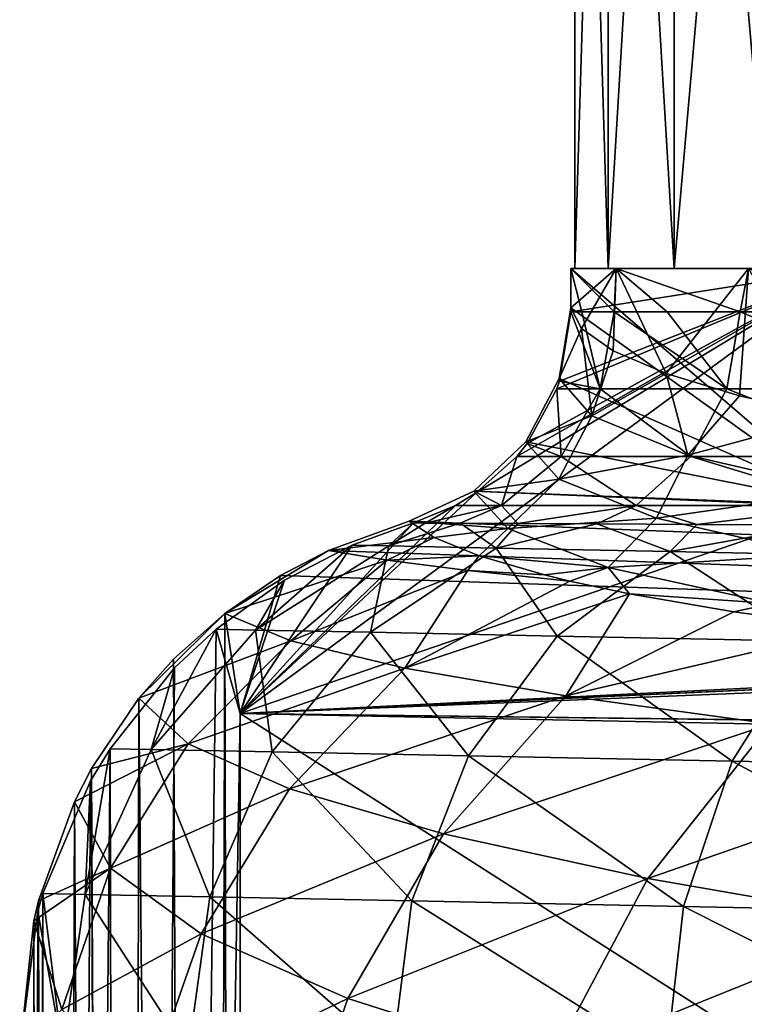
# Model space of a CAD drawing. Extents: x 0 to 500, y -78 to 1266.
# Tile 12 of 197: x 1 to 7.57, y -16.68 to -7.74. Entities that reach past the tile are written whole.
import ezdxf

# ---------------------------------------------------------------- set-up
doc = ezdxf.new("R2010")
doc.units = 0
doc.header["$LTSCALE"] = 65.185185
for name, color, linetype in [('261', 7, 'CONTINUOUS'), ('262', 7, 'CONTINUOUS'), ('263', 7, 'CONTINUOUS'), ('270', 7, 'CONTINUOUS'), ('271', 7, 'CONTINUOUS'), ('272', 7, 'CONTINUOUS'), ('276', 7, 'CONTINUOUS'), ('277', 7, 'CONTINUOUS'), ('32', 7, 'CONTINUOUS'), ('36', 7, 'CONTINUOUS'), ('382', 7, 'CONTINUOUS'), ('383', 7, 'CONTINUOUS'), ('384', 7, 'CONTINUOUS'), ('388', 7, 'CONTINUOUS'), ('393', 7, 'CONTINUOUS'), ('395', 7, 'CONTINUOUS'), ('396', 7, 'CONTINUOUS'), ('403', 7, 'CONTINUOUS')]:
    doc.layers.add(name, color=color, linetype=linetype)

msp = doc.modelspace()

# ---------------------------------------------------------------- linework, layer by layer
at = {"layer": '261', "color": 7, "linetype": 'CONTINUOUS'}
for points in [[(6, -10, -0.025), (6, -10.3579, -0.025), (8.5, -12.151, -0.025), (6, -10, -0.025)], [(8.5, -10, -0.025), (6, -10, -0.025), (8.5, -12.151, -0.025), (8.5, -10, -0.025)], [(6, -10.3579, -0.025), (5.8956, -10.999, -0.025), (8.5, -12.151, -0.025), (6, -10.3579, -0.025)], [(5.8956, -10.999, -0.025), (5.5921, -11.5744, -0.025), (8.5, -12.151, -0.025), (5.8956, -10.999, -0.025)], [(5.5921, -11.5744, -0.025), (5.1214, -12.0218, -0.025), (8.5, -12.151, -0.025), (5.5921, -11.5744, -0.025)], [(4.5337, -12.2942, -0.025), (100.604, -16.0061, -0.025), (5.1214, -12.0218, -0.025), (4.5337, -12.2942, -0.025)], [(5.1214, -12.0218, -0.025), (100.604, -16.0061, -0.025), (8.5, -12.151, -0.025), (5.1214, -12.0218, -0.025)], [(3.8027, -12.5601, -0.025), (100.604, -16.0061, -0.025), (4.5337, -12.2942, -0.025), (3.8027, -12.5601, -0.025)], [(3.3653, -12.7878, -0.025), (100.604, -16.0061, -0.025), (3.8027, -12.5601, -0.025), (3.3653, -12.7878, -0.025)], [(2.8596, -13.1315, -0.025), (3, -14.0407, -0.025), (3.3653, -12.7878, -0.025), (2.8596, -13.1315, -0.025)], [(3, -14.0407, -0.025), (100.604, -16.0061, -0.025), (3.3653, -12.7878, -0.025), (3, -14.0407, -0.025)], [(2.3958, -13.5457, -0.025), (2.671, -76.7292, -0.025), (2.8596, -13.1315, -0.025), (2.3958, -13.5457, -0.025)], [(2.671, -76.7292, -0.025), (3, -76, -0.025), (2.8596, -13.1315, -0.025), (2.671, -76.7292, -0.025)], [(3, -76, -0.025), (3, -14.0407, -0.025), (2.8596, -13.1315, -0.025), (3, -76, -0.025)], [(2.0821, -13.9, -0.025), (2.671, -76.7292, -0.025), (2.3958, -13.5457, -0.025), (2.0821, -13.9, -0.025)], [(1.6515, -14.5392, -0.025), (1.955, -75.9372, -0.025), (2.0821, -13.9, -0.025), (1.6515, -14.5392, -0.025)], [(1.955, -75.9372, -0.025), (2.671, -76.7292, -0.025), (2.0821, -13.9, -0.025), (1.955, -75.9372, -0.025)], [(1.4959, -14.8399, -0.025), (1.8709, -75.8178, -0.025), (1.6515, -14.5392, -0.025), (1.4959, -14.8399, -0.025)], [(1.8709, -75.8178, -0.025), (1.955, -75.9372, -0.025), (1.6515, -14.5392, -0.025), (1.8709, -75.8178, -0.025)], [(1.1709, -15.7381, -0.025), (1.3135, -74.7404, -0.025), (1.4959, -14.8399, -0.025), (1.1709, -15.7381, -0.025)], [(1.3135, -74.7404, -0.025), (1.8709, -75.8178, -0.025), (1.4959, -14.8399, -0.025), (1.3135, -74.7404, -0.025)], [(1.1269, -15.9213, -0.025), (1.2446, -74.5426, -0.025), (1.1709, -15.7381, -0.025), (1.1269, -15.9213, -0.025)], [(1.2446, -74.5426, -0.025), (1.3135, -74.7404, -0.025), (1.1709, -15.7381, -0.025), (1.2446, -74.5426, -0.025)], [(1, -17.1017, -0.025), (1.0318, -73.5602, -0.025), (1.1269, -15.9213, -0.025), (1, -17.1017, -0.025)], [(1.0318, -73.5602, -0.025), (1.2446, -74.5426, -0.025), (1.1269, -15.9213, -0.025), (1.0318, -73.5602, -0.025)]]:
    msp.add_3dface(points, dxfattribs=at)
at = {"layer": '262', "color": 7, "linetype": 'CONTINUOUS'}
for points in [[(100.604, -16.0061, -0.025), (3, -14.0407, -0.025), (100.604, -16.0061), (100.604, -16.0061, -0.025)], [(100.604, -16.0061), (3, -14.0407, -0.025), (3, -14.0407), (100.604, -16.0061)]]:
    msp.add_3dface(points, dxfattribs=at)
at = {"layer": '263', "color": 7, "linetype": 'CONTINUOUS'}
for points in [[(3, -14.0407, -0.025), (3, -76, -0.025), (3, -14.0407), (3, -14.0407, -0.025)], [(3, -14.0407), (3, -76, -0.025), (3, -76), (3, -14.0407)]]:
    msp.add_3dface(points, dxfattribs=at)
at = {"layer": '270', "color": 7, "linetype": 'CONTINUOUS'}
for points in [[(3.8027, -12.5601, -0.025), (4.5337, -12.2942, -0.025), (4.7596, -12.4418, -1.7738), (3.8027, -12.5601, -0.025)], [(4.3331, -12.649, -2.0242), (3.8027, -12.5601, -0.025), (4.7596, -12.4418, -1.7738), (4.3331, -12.649, -2.0242)], [(5.1683, -12.608, -3.5241), (4.3331, -12.649, -2.0242), (4.7596, -12.4418, -1.7738), (5.1683, -12.608, -3.5241)], [(2.8596, -13.1315, -0.025), (3.3653, -12.7878, -0.025), (3.8027, -12.5601, -0.025), (2.8596, -13.1315, -0.025)], [(2.8596, -13.1315, -0.025), (3.8027, -12.5601, -0.025), (4.3331, -12.649, -2.0242), (2.8596, -13.1315, -0.025)], [(2.8596, -13.1315, -0.025), (4.3331, -12.649, -2.0242), (3.4598, -13.3796, -2.9319), (2.8596, -13.1315, -0.025)], [(4.3331, -12.649, -2.0242), (5.0643, -12.7402, -3.9348), (3.4598, -13.3796, -2.9319), (4.3331, -12.649, -2.0242)], [(5.0643, -12.7402, -3.9348), (4.3331, -12.649, -2.0242), (5.1683, -12.608, -3.5241), (5.0643, -12.7402, -3.9348)], [(5.7604, -12.7807, -5.2222), (5.0643, -12.7402, -3.9348), (5.1683, -12.608, -3.5241), (5.7604, -12.7807, -5.2222)], [(3.4598, -13.3796, -2.9319), (5.0643, -12.7402, -3.9348), (4.4942, -13.6285, -5.7282), (3.4598, -13.3796, -2.9319)], [(5.0643, -12.7402, -3.9348), (5.9924, -12.8369, -5.7596), (4.4942, -13.6285, -5.7282), (5.0643, -12.7402, -3.9348)], [(5.9924, -12.8369, -5.7596), (5.0643, -12.7402, -3.9348), (5.7604, -12.7807, -5.2222), (5.9924, -12.8369, -5.7596)], [(5.9924, -12.8369, -5.7596), (6.5328, -12.9518, -6.843), (4.4942, -13.6285, -5.7282), (5.9924, -12.8369, -5.7596)], [(4.4942, -13.6285, -5.7282), (6.5328, -12.9518, -6.843), (5.955, -13.8799, -8.3574), (4.4942, -13.6285, -5.7282)], [(6.5328, -12.9518, -6.843), (7.4776, -13.115, -8.3641), (5.955, -13.8799, -8.3574), (6.5328, -12.9518, -6.843)], [(2.0821, -13.9, -0.025), (2.3958, -13.5457, -0.025), (2.8596, -13.1315, -0.025), (2.0821, -13.9, -0.025)], [(2.0821, -13.9, -0.025), (2.8596, -13.1315, -0.025), (3.4598, -13.3796, -2.9319), (2.0821, -13.9, -0.025)], [(7.4776, -13.115, -8.3641), (8.5838, -13.2653, -9.7654), (5.955, -13.8799, -8.3574), (7.4776, -13.115, -8.3641)], [(5.955, -13.8799, -8.3574), (8.5838, -13.2653, -9.7654), (7.8103, -14.1328, -10.7414), (5.955, -13.8799, -8.3574)], [(2.0821, -13.9, -0.025), (3.4598, -13.3796, -2.9319), (2.529, -14.3134, -3.058), (2.0821, -13.9, -0.025)], [(3.4598, -13.3796, -2.9319), (4.4942, -13.6285, -5.7282), (2.529, -14.3134, -3.058), (3.4598, -13.3796, -2.9319)], [(2.529, -14.3134, -3.058), (4.4942, -13.6285, -5.7282), (3.4486, -14.7223, -6.0301), (2.529, -14.3134, -3.058)], [(4.4942, -13.6285, -5.7282), (5.955, -13.8799, -8.3574), (3.4486, -14.7223, -6.0301), (4.4942, -13.6285, -5.7282)], [(1.6515, -14.5392, -0.025), (2.0821, -13.9, -0.025), (2.529, -14.3134, -3.058), (1.6515, -14.5392, -0.025)], [(3.4486, -14.7223, -6.0301), (5.955, -13.8799, -8.3574), (4.8447, -15.1303, -8.8735), (3.4486, -14.7223, -6.0301)], [(5.955, -13.8799, -8.3574), (7.8103, -14.1328, -10.7414), (4.8447, -15.1303, -8.8735), (5.955, -13.8799, -8.3574)], [(4.8447, -15.1303, -8.8735), (7.8103, -14.1328, -10.7414), (6.698, -15.5365, -11.4964), (4.8447, -15.1303, -8.8735)], [(7.8103, -14.1328, -10.7414), (10.0161, -14.3822, -12.8108), (6.698, -15.5365, -11.4964), (7.8103, -14.1328, -10.7414)], [(1.4959, -14.8399, -0.025), (1.6515, -14.5392, -0.025), (2.529, -14.3134, -3.058), (1.4959, -14.8399, -0.025)], [(1.4959, -14.8399, -0.025), (2.529, -14.3134, -3.058), (1.8251, -15.4443, -3.1126), (1.4959, -14.8399, -0.025)], [(2.529, -14.3134, -3.058), (3.4486, -14.7223, -6.0301), (1.8251, -15.4443, -3.1126), (2.529, -14.3134, -3.058)], [(6.698, -15.5365, -11.4964), (10.0161, -14.3822, -12.8108), (8.9753, -15.9331, -13.8119), (6.698, -15.5365, -11.4964)], [(1.8251, -15.4443, -3.1126), (3.4486, -14.7223, -6.0301), (2.6466, -16.0383, -6.1827), (1.8251, -15.4443, -3.1126)], [(3.4486, -14.7223, -6.0301), (4.8447, -15.1303, -8.8735), (2.6466, -16.0383, -6.1827), (3.4486, -14.7223, -6.0301)], [(1.1709, -15.7381, -0.025), (1.4959, -14.8399, -0.025), (1.8251, -15.4443, -3.1126), (1.1709, -15.7381, -0.025)], [(2.6466, -16.0383, -6.1827), (4.8447, -15.1303, -8.8735), (3.9763, -16.6271, -9.1592), (2.6466, -16.0383, -6.1827)], [(4.8447, -15.1303, -8.8735), (6.698, -15.5365, -11.4964), (3.9763, -16.6271, -9.1592), (4.8447, -15.1303, -8.8735)], [(1.1269, -15.9213, -0.025), (1.1709, -15.7381, -0.025), (1.8251, -15.4443, -3.1126), (1.1269, -15.9213, -0.025)], [(1.1269, -15.9213, -0.025), (1.8251, -15.4443, -3.1126), (1.3821, -16.7259, -3.0947), (1.1269, -15.9213, -0.025)], [(1.8251, -15.4443, -3.1126), (2.6466, -16.0383, -6.1827), (1.3821, -16.7259, -3.0947), (1.8251, -15.4443, -3.1126)], [(3.9763, -16.6271, -9.1592), (6.698, -15.5365, -11.4964), (5.8093, -17.2095, -11.9427), (3.9763, -16.6271, -9.1592)], [(6.698, -15.5365, -11.4964), (8.9753, -15.9331, -13.8119), (5.8093, -17.2095, -11.9427), (6.698, -15.5365, -11.4964)], [(1, -17.1017, -0.025), (1.1269, -15.9213, -0.025), (1.3821, -16.7259, -3.0947), (1, -17.1017, -0.025)], [(5.8093, -17.2095, -11.9427), (8.9753, -15.9331, -13.8119), (8.1253, -17.7747, -14.4333), (5.8093, -17.2095, -11.9427)], [(1.3821, -16.7259, -3.0947), (2.6466, -16.0383, -6.1827), (2.1306, -17.515, -6.1815), (1.3821, -16.7259, -3.0947)], [(2.6466, -16.0383, -6.1827), (3.9763, -16.6271, -9.1592), (2.1306, -17.515, -6.1815), (2.6466, -16.0383, -6.1827)], [(2.1306, -17.515, -6.1815), (3.9763, -16.6271, -9.1592), (3.3996, -18.2942, -9.204), (2.1306, -17.515, -6.1815)], [(3.9763, -16.6271, -9.1592), (5.8093, -17.2095, -11.9427), (3.3996, -18.2942, -9.204), (3.9763, -16.6271, -9.1592)]]:
    msp.add_3dface(points, dxfattribs=at)
at = {"layer": '271', "color": 7, "linetype": 'CONTINUOUS'}
for points in [[(6, -10, -0.025), (8.5, -10, -0.025), (6.4119, -10, -3.3709), (6, -10, -0.025)], [(6.4119, -10, -3.3709), (8.5, -10, -0.025), (7.6117, -10, -6.5215), (6.4119, -10, -3.3709)]]:
    msp.add_3dface(points, dxfattribs=at)
at = {"layer": '272', "color": 7, "linetype": 'CONTINUOUS'}
for points in [[(6, -10.3579, -0.025), (6, -10, -0.025), (6.4119, -10, -3.3709), (6, -10.3579, -0.025)], [(6, -10.3579, -0.025), (6.4119, -10, -3.3709), (6.0959, -10.5438, -1.636), (6, -10.3579, -0.025)], [(6.0959, -10.5438, -1.636), (6.4119, -10, -3.3709), (6.3854, -10.7478, -3.2622), (6.0959, -10.5438, -1.636)], [(6.3854, -10.7478, -3.2622), (6.4119, -10, -3.3709), (6.8657, -10.9547, -4.8466), (6.3854, -10.7478, -3.2622)], [(6.4119, -10, -3.3709), (7.6117, -10, -6.5215), (6.8657, -10.9547, -4.8466), (6.4119, -10, -3.3709)], [(6.8657, -10.9547, -4.8466), (7.6117, -10, -6.5215), (7.5297, -11.1555, -6.3632), (6.8657, -10.9547, -4.8466)], [(7.5297, -11.1555, -6.3632), (7.6117, -10, -6.5215), (8.3668, -11.3435, -7.7891), (7.5297, -11.1555, -6.3632)]]:
    msp.add_3dface(points, dxfattribs=at)
at = {"layer": '276', "color": 7, "linetype": 'CONTINUOUS'}
for points in [[(5.8956, -10.999, -0.025), (6, -10.3579, -0.025), (6.0959, -10.5438, -1.636), (5.8956, -10.999, -0.025)], [(5.8956, -10.999, -0.025), (6.0959, -10.5438, -1.636), (6.1919, -11.3379, -2.8761), (5.8956, -10.999, -0.025)], [(6.0959, -10.5438, -1.636), (6.3854, -10.7478, -3.2622), (6.1919, -11.3379, -2.8761), (6.0959, -10.5438, -1.636)], [(6.3854, -10.7478, -3.2622), (6.8657, -10.9547, -4.8466), (6.1919, -11.3379, -2.8761), (6.3854, -10.7478, -3.2622)], [(6.8657, -10.9547, -4.8466), (7.0628, -11.6932, -5.6181), (6.1919, -11.3379, -2.8761), (6.8657, -10.9547, -4.8466)], [(6.8657, -10.9547, -4.8466), (7.5297, -11.1555, -6.3632), (7.0628, -11.6932, -5.6181), (6.8657, -10.9547, -4.8466)], [(5.5921, -11.5744, -0.025), (5.8956, -10.999, -0.025), (6.1919, -11.3379, -2.8761), (5.5921, -11.5744, -0.025)], [(7.5297, -11.1555, -6.3632), (8.3668, -11.3435, -7.7891), (7.0628, -11.6932, -5.6181), (7.5297, -11.1555, -6.3632)], [(5.8917, -11.9126, -2.9238), (5.5921, -11.5744, -0.025), (6.1919, -11.3379, -2.8761), (5.8917, -11.9126, -2.9238)], [(7.0628, -11.6932, -5.6181), (5.8917, -11.9126, -2.9238), (6.1919, -11.3379, -2.8761), (7.0628, -11.6932, -5.6181)], [(8.3668, -11.3435, -7.7891), (8.4782, -12.0218, -8.1353), (7.0628, -11.6932, -5.6181), (8.3668, -11.3435, -7.7891)], [(5.1214, -12.0218, -0.025), (5.5921, -11.5744, -0.025), (5.8917, -11.9126, -2.9238), (5.1214, -12.0218, -0.025)], [(6.7767, -12.2672, -5.7215), (5.8917, -11.9126, -2.9238), (7.0628, -11.6932, -5.6181), (6.7767, -12.2672, -5.7215)], [(8.4782, -12.0218, -8.1353), (6.7767, -12.2672, -5.7215), (7.0628, -11.6932, -5.6181), (8.4782, -12.0218, -8.1353)], [(5.4286, -12.3595, -3.0089), (5.1214, -12.0218, -0.025), (5.8917, -11.9126, -2.9238), (5.4286, -12.3595, -3.0089)], [(6.7767, -12.2672, -5.7215), (5.4286, -12.3595, -3.0089), (5.8917, -11.9126, -2.9238), (6.7767, -12.2672, -5.7215)], [(4.5337, -12.2942, -0.025), (5.1214, -12.0218, -0.025), (5.4286, -12.3595, -3.0089), (4.5337, -12.2942, -0.025)], [(8.2197, -12.5953, -8.2954), (6.7767, -12.2672, -5.7215), (8.4782, -12.0218, -8.1353), (8.2197, -12.5953, -8.2954)], [(4.7596, -12.4418, -1.7738), (4.5337, -12.2942, -0.025), (5.4286, -12.3595, -3.0089), (4.7596, -12.4418, -1.7738)], [(6.3391, -12.7135, -5.8957), (5.4286, -12.3595, -3.0089), (6.7767, -12.2672, -5.7215), (6.3391, -12.7135, -5.8957)], [(8.2197, -12.5953, -8.2954), (6.3391, -12.7135, -5.8957), (6.7767, -12.2672, -5.7215), (8.2197, -12.5953, -8.2954)], [(5.1683, -12.608, -3.5241), (4.7596, -12.4418, -1.7738), (5.4286, -12.3595, -3.0089), (5.1683, -12.608, -3.5241)], [(6.3391, -12.7135, -5.8957), (5.1683, -12.608, -3.5241), (5.4286, -12.3595, -3.0089), (6.3391, -12.7135, -5.8957)], [(7.8273, -13.0414, -8.5555), (6.3391, -12.7135, -5.8957), (8.2197, -12.5953, -8.2954), (7.8273, -13.0414, -8.5555)], [(5.7604, -12.7807, -5.2222), (5.1683, -12.608, -3.5241), (6.3391, -12.7135, -5.8957), (5.7604, -12.7807, -5.2222)], [(5.9924, -12.8369, -5.7596), (5.7604, -12.7807, -5.2222), (6.3391, -12.7135, -5.8957), (5.9924, -12.8369, -5.7596)], [(6.5328, -12.9518, -6.843), (5.9924, -12.8369, -5.7596), (6.3391, -12.7135, -5.8957), (6.5328, -12.9518, -6.843)], [(7.8273, -13.0414, -8.5555), (6.5328, -12.9518, -6.843), (6.3391, -12.7135, -5.8957), (7.8273, -13.0414, -8.5555)], [(7.4776, -13.115, -8.3641), (6.5328, -12.9518, -6.843), (7.8273, -13.0414, -8.5555), (7.4776, -13.115, -8.3641)], [(8.5838, -13.2653, -9.7654), (7.4776, -13.115, -8.3641), (7.8273, -13.0414, -8.5555), (8.5838, -13.2653, -9.7654)]]:
    msp.add_3dface(points, dxfattribs=at)
at = {"layer": '277', "color": 7, "linetype": 'CONTINUOUS'}
for points in [[(100.604, -16.0061), (3, -14.0407), (100, -76), (100.604, -16.0061)], [(3, -14.0407), (3, -76), (100, -76), (3, -14.0407)]]:
    msp.add_3dface(points, dxfattribs=at)
at = {"layer": '32', "color": 7, "linetype": 'CONTINUOUS'}
for points in [[(6.0379, -10, -1.0291), (6.3397, -10, -3.0652), (6.0379, -10, 1.0291), (6.0379, -10, -1.0291)], [(6.0379, -10, 1.0291), (6.3397, -10, -3.0652), (6.3397, -10, 3.0652), (6.0379, -10, 1.0291)], [(6.3397, -10, -3.0652), (6.9367, -10, -5.035), (6.3397, -10, 3.0652), (6.3397, -10, -3.0652)], [(6.3397, -10, 3.0652), (6.9367, -10, -5.035), (6.9367, -10, 5.035), (6.3397, -10, 3.0652)], [(6.9367, -10, -5.035), (7.8162, -10, -6.8959), (6.9367, -10, 5.035), (6.9367, -10, -5.035)], [(6.9367, -10, 5.035), (7.8162, -10, -6.8959), (7.8162, -10, 6.8959), (6.9367, -10, 5.035)]]:
    msp.add_3dface(points, dxfattribs=at)
at = {"layer": '36', "color": 7, "linetype": 'CONTINUOUS'}
for points in [[(6.3397, 0, 3.0652), (6.0379, 0, 1.0293), (6.3397, -10, 3.0652), (6.3397, 0, 3.0652)], [(6.0379, 0, 1.0293), (6.0379, 0, -1.0292), (6.0379, -10, 1.0291), (6.0379, 0, 1.0293)], [(6.0379, 0, 1.0293), (6.0379, -10, 1.0291), (6.3397, -10, 3.0652), (6.0379, 0, 1.0293)], [(6.0379, 0, -1.0292), (6.3397, 0, -3.0651), (6.0379, -10, -1.0291), (6.0379, 0, -1.0292)], [(6.0379, 0, -1.0292), (6.0379, -10, -1.0291), (6.0379, -10, 1.0291), (6.0379, 0, -1.0292)], [(6.3397, 0, -3.0651), (6.3397, -10, -3.0652), (6.0379, -10, -1.0291), (6.3397, 0, -3.0651)], [(6.9368, 0, 5.0352), (6.3397, 0, 3.0652), (6.9367, -10, 5.035), (6.9368, 0, 5.0352)], [(6.3397, 0, 3.0652), (6.3397, -10, 3.0652), (6.9367, -10, 5.035), (6.3397, 0, 3.0652)], [(6.3397, 0, -3.0651), (6.9367, 0, -5.0349), (6.3397, -10, -3.0652), (6.3397, 0, -3.0651)], [(6.9367, 0, -5.0349), (6.9367, -10, -5.035), (6.3397, -10, -3.0652), (6.9367, 0, -5.0349)], [(6.9368, 0, 5.0352), (6.9367, -10, 5.035), (7.8162, -10, 6.8959), (6.9368, 0, 5.0352)], [(6.9367, 0, -5.0349), (7.8162, 0, -6.896), (6.9367, -10, -5.035), (6.9367, 0, -5.0349)], [(7.8162, 0, -6.896), (7.8162, -10, -6.8959), (6.9367, -10, -5.035), (7.8162, 0, -6.896)], [(7.8162, 0, 6.8961), (6.9368, 0, 5.0352), (7.8162, -10, 6.8959), (7.8162, 0, 6.8961)]]:
    msp.add_3dface(points, dxfattribs=at)
at = {"layer": '382', "color": 7, "linetype": 'CONTINUOUS'}
for points in [[(8.5, -12.151, 0.025), (3, -14.0407, 0.025), (8.5, -10, 0.025), (8.5, -12.151, 0.025)], [(8.5, -10, 0.025), (3, -14.0407, 0.025), (5.1447, -12.0335, 0.025), (8.5, -10, 0.025)], [(5.5094, -11.7056, 0.025), (8.5, -10, 0.025), (5.1447, -12.0335, 0.025), (5.5094, -11.7056, 0.025)], [(5.603, -11.5895, 0.025), (8.5, -10, 0.025), (5.5094, -11.7056, 0.025), (5.603, -11.5895, 0.025)], [(5.8738, -11.0929, 0.025), (8.5, -10, 0.025), (5.603, -11.5895, 0.025), (5.8738, -11.0929, 0.025)], [(5.8982, -11.0235, 0.025), (8.5, -10, 0.025), (5.8738, -11.0929, 0.025), (5.8982, -11.0235, 0.025)], [(6, -10.3935, 0.025), (8.5, -10, 0.025), (5.8982, -11.0235, 0.025), (6, -10.3935, 0.025)], [(6, -10, 0.025), (8.5, -10, 0.025), (6, -10.3935, 0.025), (6, -10, 0.025)], [(5.1447, -12.0335, 0.025), (3, -14.0407, 0.025), (4.9526, -12.1521, 0.025), (5.1447, -12.0335, 0.025)], [(31.5, -12.6142, 0.025), (3, -14.0407, 0.025), (8.5, -12.151, 0.025), (31.5, -12.6142, 0.025)], [(4.9526, -12.1521, 0.025), (3, -14.0407, 0.025), (4.5714, -12.3101, 0.025), (4.9526, -12.1521, 0.025)], [(4.5714, -12.3101, 0.025), (3, -14.0407, 0.025), (4.0155, -12.5124, 0.025), (4.5714, -12.3101, 0.025)], [(4.0155, -12.5124, 0.025), (3, -14.0407, 0.025), (3.4038, -12.8285, 0.025), (4.0155, -12.5124, 0.025)], [(35.225, -12.5481, 0.025), (3, -14.0407, 0.025), (35.2073, -12.5406, 0.025), (35.225, -12.5481, 0.025)], [(35.2073, -12.5406, 0.025), (3, -14.0407, 0.025), (31.5, -12.6142, 0.025), (35.2073, -12.5406, 0.025)], [(35.9597, -12.704, 0.025), (3, -14.0407, 0.025), (35.225, -12.5481, 0.025), (35.9597, -12.704, 0.025)], [(65.7774, -14.8047, 0.025), (3, -14.0407, 0.025), (35.9597, -12.704, 0.025), (65.7774, -14.8047, 0.025)], [(3.4038, -12.8285, 0.025), (3, -14.0407, 0.025), (2.7823, -13.2747, 0.025), (3.4038, -12.8285, 0.025)], [(2.7823, -13.2747, 0.025), (3, -14.0407, 0.025), (1.9559, -75.9402, 0.025), (2.7823, -13.2747, 0.025)], [(2.4056, -13.626, 0.025), (2.7823, -13.2747, 0.025), (1.9559, -75.9402, 0.025), (2.4056, -13.626, 0.025)], [(1.8197, -14.3586, 0.025), (2.4056, -13.626, 0.025), (1.9559, -75.9402, 0.025), (1.8197, -14.3586, 0.025)], [(3, -14.0407, 0.025), (3, -76, 0.025), (1.9559, -75.9402, 0.025), (3, -14.0407, 0.025)], [(100.604, -16.0061, 0.025), (3, -14.0407, 0.025), (65.7774, -14.8047, 0.025), (100.604, -16.0061, 0.025)], [(1.6421, -14.6504, 0.025), (1.8197, -14.3586, 0.025), (1.2447, -74.5451, 0.025), (1.6421, -14.6504, 0.025)], [(1.2447, -74.5451, 0.025), (1.8197, -14.3586, 0.025), (1.9559, -75.9402, 0.025), (1.2447, -74.5451, 0.025)], [(1.2085, -15.673, 0.025), (1.6421, -14.6504, 0.025), (1.2447, -74.5451, 0.025), (1.2085, -15.673, 0.025)], [(1.1632, -15.8348, 0.025), (1.2085, -15.673, 0.025), (1, -73, 0.025), (1.1632, -15.8348, 0.025)], [(1, -73, 0.025), (1.2085, -15.673, 0.025), (1.2447, -74.5451, 0.025), (1, -73, 0.025)], [(1, -17.1017, 0.025), (1.1632, -15.8348, 0.025), (1, -73, 0.025), (1, -17.1017, 0.025)]]:
    msp.add_3dface(points, dxfattribs=at)
at = {"layer": '383', "color": 7, "linetype": 'CONTINUOUS'}
for points in [[(3, -14.0407, 0.025), (100.604, -16.0061, 0.025), (3, -14.0407), (3, -14.0407, 0.025)], [(100.604, -16.0061, 0.025), (100.604, -16.0061), (3, -14.0407), (100.604, -16.0061, 0.025)]]:
    msp.add_3dface(points, dxfattribs=at)
at = {"layer": '384', "color": 7, "linetype": 'CONTINUOUS'}
for points in [[(3, -76, 0.025), (3, -14.0407, 0.025), (3, -76), (3, -76, 0.025)], [(3, -14.0407, 0.025), (3, -14.0407), (3, -76), (3, -14.0407, 0.025)]]:
    msp.add_3dface(points, dxfattribs=at)
at = {"layer": '388', "color": 7, "linetype": 'CONTINUOUS'}
for points in [[(4.5714, -12.3101, 0.025), (4.0155, -12.5124, 0.025), (4.3484, -12.5189, 3.3532), (4.5714, -12.3101, 0.025)], [(4.6795, -12.3106, 1.8387), (4.5714, -12.3101, 0.025), (4.3484, -12.5189, 3.3532), (4.6795, -12.3106, 1.8387)], [(4.9964, -12.312, 3.6284), (4.6795, -12.3106, 1.8387), (4.3484, -12.5189, 3.3532), (4.9964, -12.312, 3.6284)], [(5.3232, -12.5385, 6.5527), (4.9964, -12.312, 3.6284), (4.3484, -12.5189, 3.3532), (5.3232, -12.5385, 6.5527)], [(5.5181, -12.3144, 5.3694), (4.9964, -12.312, 3.6284), (5.3232, -12.5385, 6.5527), (5.5181, -12.3144, 5.3694)], [(6.2374, -12.3179, 7.0384), (5.5181, -12.3144, 5.3694), (5.3232, -12.5385, 6.5527), (6.2374, -12.3179, 7.0384)], [(6.9029, -12.5703, 9.5006), (6.2374, -12.3179, 7.0384), (5.3232, -12.5385, 6.5527), (6.9029, -12.5703, 9.5006)], [(7.1447, -12.3228, 8.6131), (6.2374, -12.3179, 7.0384), (6.9029, -12.5703, 9.5006), (7.1447, -12.3228, 8.6131)], [(8.2279, -12.3291, 10.0724), (7.1447, -12.3228, 8.6131), (6.9029, -12.5703, 9.5006), (8.2279, -12.3291, 10.0724)], [(9.0268, -12.6131, 12.0841), (8.2279, -12.3291, 10.0724), (6.9029, -12.5703, 9.5006), (9.0268, -12.6131, 12.0841)], [(4.0155, -12.5124, 0.025), (3.4038, -12.8285, 0.025), (3.1385, -13.2815, 3.5908), (4.0155, -12.5124, 0.025)], [(4.3484, -12.5189, 3.3532), (4.0155, -12.5124, 0.025), (3.1385, -13.2815, 3.5908), (4.3484, -12.5189, 3.3532)], [(4.1826, -13.3025, 7.0188), (4.3484, -12.5189, 3.3532), (3.1385, -13.2815, 3.5908), (4.1826, -13.3025, 7.0188)], [(5.3232, -12.5385, 6.5527), (4.3484, -12.5189, 3.3532), (4.1826, -13.3025, 7.0188), (5.3232, -12.5385, 6.5527)], [(5.8748, -13.3366, 10.1773), (5.3232, -12.5385, 6.5527), (4.1826, -13.3025, 7.0188), (5.8748, -13.3366, 10.1773)], [(6.9029, -12.5703, 9.5006), (5.3232, -12.5385, 6.5527), (5.8748, -13.3366, 10.1773), (6.9029, -12.5703, 9.5006)], [(8.1502, -13.3824, 12.9452), (6.9029, -12.5703, 9.5006), (5.8748, -13.3366, 10.1773), (8.1502, -13.3824, 12.9452)], [(9.0268, -12.6131, 12.0841), (6.9029, -12.5703, 9.5006), (8.1502, -13.3824, 12.9452), (9.0268, -12.6131, 12.0841)], [(3.4038, -12.8285, 0.025), (2.7823, -13.2747, 0.025), (3.1385, -13.2815, 3.5908), (3.4038, -12.8285, 0.025)], [(2.7823, -13.2747, 0.025), (2.4056, -13.626, 0.025), (2.1938, -14.3658, 3.7744), (2.7823, -13.2747, 0.025)], [(3.1385, -13.2815, 3.5908), (2.7823, -13.2747, 0.025), (2.1938, -14.3658, 3.7744), (3.1385, -13.2815, 3.5908)], [(3.2915, -14.3879, 7.3789), (3.1385, -13.2815, 3.5908), (2.1938, -14.3658, 3.7744), (3.2915, -14.3879, 7.3789)], [(4.1826, -13.3025, 7.0188), (3.1385, -13.2815, 3.5908), (3.2915, -14.3879, 7.3789), (4.1826, -13.3025, 7.0188)], [(5.0706, -14.4237, 10.7001), (4.1826, -13.3025, 7.0188), (3.2915, -14.3879, 7.3789), (5.0706, -14.4237, 10.7001)], [(5.8748, -13.3366, 10.1773), (4.1826, -13.3025, 7.0188), (5.0706, -14.4237, 10.7001), (5.8748, -13.3366, 10.1773)], [(7.463, -14.4719, 13.6106), (5.8748, -13.3366, 10.1773), (5.0706, -14.4237, 10.7001), (7.463, -14.4719, 13.6106)], [(8.1502, -13.3824, 12.9452), (5.8748, -13.3366, 10.1773), (7.463, -14.4719, 13.6106), (8.1502, -13.3824, 12.9452)], [(10.3766, -14.5305, 15.9987), (8.1502, -13.3824, 12.9452), (7.463, -14.4719, 13.6106), (10.3766, -14.5305, 15.9987)], [(2.4056, -13.626, 0.025), (1.8197, -14.3586, 0.025), (2.1938, -14.3658, 3.7744), (2.4056, -13.626, 0.025)], [(1.8197, -14.3586, 0.025), (1.6421, -14.6504, 0.025), (1.5937, -15.6806, 3.8885), (1.8197, -14.3586, 0.025)], [(2.1938, -14.3658, 3.7744), (1.8197, -14.3586, 0.025), (1.5937, -15.6806, 3.8885), (2.1938, -14.3658, 3.7744)], [(2.7246, -15.7033, 7.6027), (2.1938, -14.3658, 3.7744), (1.5937, -15.6806, 3.8885), (2.7246, -15.7033, 7.6027)], [(3.2915, -14.3879, 7.3789), (2.1938, -14.3658, 3.7744), (2.7246, -15.7033, 7.6027), (3.2915, -14.3879, 7.3789)], [(4.5578, -15.7403, 11.025), (3.2915, -14.3879, 7.3789), (2.7246, -15.7033, 7.6027), (4.5578, -15.7403, 11.025)], [(5.0706, -14.4237, 10.7001), (3.2915, -14.3879, 7.3789), (4.5578, -15.7403, 11.025), (5.0706, -14.4237, 10.7001)], [(7.0229, -15.7899, 14.0241), (5.0706, -14.4237, 10.7001), (4.5578, -15.7403, 11.025), (7.0229, -15.7899, 14.0241)], [(7.463, -14.4719, 13.6106), (5.0706, -14.4237, 10.7001), (7.0229, -15.7899, 14.0241), (7.463, -14.4719, 13.6106)], [(10.0251, -15.8503, 16.485), (7.463, -14.4719, 13.6106), (7.0229, -15.7899, 14.0241), (10.0251, -15.8503, 16.485)], [(10.3766, -14.5305, 15.9987), (7.463, -14.4719, 13.6106), (10.0251, -15.8503, 16.485), (10.3766, -14.5305, 15.9987)], [(1.6421, -14.6504, 0.025), (1.2085, -15.673, 0.025), (1.5937, -15.6806, 3.8885), (1.6421, -14.6504, 0.025)], [(1.2085, -15.673, 0.025), (1.1632, -15.8348, 0.025), (1.3885, -17.1076, 3.923), (1.2085, -15.673, 0.025)], [(1.2085, -15.673, 0.025), (1.3885, -17.1076, 3.923), (1.5937, -15.6806, 3.8885), (1.2085, -15.673, 0.025)], [(1.3885, -17.1076, 3.923), (2.5294, -17.1248, 7.6705), (1.5937, -15.6806, 3.8885), (1.3885, -17.1076, 3.923)], [(2.5294, -17.1248, 7.6705), (2.7246, -15.7033, 7.6027), (1.5937, -15.6806, 3.8885), (2.5294, -17.1248, 7.6705)], [(2.5294, -17.1248, 7.6705), (4.3789, -17.1527, 11.1238), (2.7246, -15.7033, 7.6027), (2.5294, -17.1248, 7.6705)], [(4.3789, -17.1527, 11.1238), (4.5578, -15.7403, 11.025), (2.7246, -15.7033, 7.6027), (4.3789, -17.1527, 11.1238)], [(4.3789, -17.1527, 11.1238), (6.8662, -17.1903, 14.1505), (4.5578, -15.7403, 11.025), (4.3789, -17.1527, 11.1238)], [(6.8662, -17.1903, 14.1505), (7.0229, -15.7899, 14.0241), (4.5578, -15.7403, 11.025), (6.8662, -17.1903, 14.1505)], [(6.8662, -17.1903, 14.1505), (9.8958, -17.236, 16.6342), (7.0229, -15.7899, 14.0241), (6.8662, -17.1903, 14.1505)], [(9.8958, -17.236, 16.6342), (10.0251, -15.8503, 16.485), (7.0229, -15.7899, 14.0241), (9.8958, -17.236, 16.6342)], [(1.1632, -15.8348, 0.025), (1, -17.1017, 0.025), (1.3885, -17.1076, 3.923), (1.1632, -15.8348, 0.025)]]:
    msp.add_3dface(points, dxfattribs=at)
at = {"layer": '393', "color": 7, "linetype": 'CONTINUOUS'}
for points in [[(8.5, -10, 0.025), (6, -10, 0.025), (7.6117, -10, 6.5215), (8.5, -10, 0.025)], [(6, -10, 0.025), (6.4119, -10, 3.3709), (7.6117, -10, 6.5215), (6, -10, 0.025)]]:
    msp.add_3dface(points, dxfattribs=at)
at = {"layer": '395', "color": 7, "linetype": 'CONTINUOUS'}
for points in [[(6, -10, 0.025), (6, -10.3935, 0.025), (6.1, -10.3934, 1.6702), (6, -10, 0.025)], [(6.3927, -10.3931, 3.2925), (6, -10, 0.025), (6.1, -10.3934, 1.6702), (6.3927, -10.3931, 3.2925)], [(6, -10, 0.025), (6.3927, -10.3931, 3.2925), (6.4119, -10, 3.3709), (6, -10, 0.025)], [(6.3927, -10.3931, 3.2925), (6.8738, -10.3929, 4.8685), (6.4119, -10, 3.3709), (6.3927, -10.3931, 3.2925)], [(6.8738, -10.3929, 4.8685), (7.5363, -10.3928, 6.3762), (6.4119, -10, 3.3709), (6.8738, -10.3929, 4.8685)], [(6.4119, -10, 3.3709), (7.5363, -10.3928, 6.3762), (7.6117, -10, 6.5215), (6.4119, -10, 3.3709)], [(7.5363, -10.3928, 6.3762), (8.3705, -10.3932, 7.7945), (7.6117, -10, 6.5215), (7.5363, -10.3928, 6.3762)]]:
    msp.add_3dface(points, dxfattribs=at)
at = {"layer": '396', "color": 7, "linetype": 'CONTINUOUS'}
for points in [[(6, -10.3935, 0.025), (5.8982, -11.0235, 0.025), (6.2672, -11.0927, 3.3111), (6, -10.3935, 0.025)], [(6.1, -10.3934, 1.6702), (6, -10.3935, 0.025), (6.2672, -11.0927, 3.3111), (6.1, -10.3934, 1.6702)], [(6.3927, -10.3931, 3.2925), (6.1, -10.3934, 1.6702), (6.2672, -11.0927, 3.3111), (6.3927, -10.3931, 3.2925)], [(7.414, -11.0923, 6.4145), (6.3927, -10.3931, 3.2925), (6.2672, -11.0927, 3.3111), (7.414, -11.0923, 6.4145)], [(6.8738, -10.3929, 4.8685), (6.3927, -10.3931, 3.2925), (7.414, -11.0923, 6.4145), (6.8738, -10.3929, 4.8685)], [(7.5363, -10.3928, 6.3762), (6.8738, -10.3929, 4.8685), (7.414, -11.0923, 6.4145), (7.5363, -10.3928, 6.3762)], [(9.2497, -11.094, 9.1643), (7.5363, -10.3928, 6.3762), (7.414, -11.0923, 6.4145), (9.2497, -11.094, 9.1643)], [(8.3705, -10.3932, 7.7945), (7.5363, -10.3928, 6.3762), (9.2497, -11.094, 9.1643), (8.3705, -10.3932, 7.7945)], [(5.8982, -11.0235, 0.025), (5.8738, -11.0929, 0.025), (6.2672, -11.0927, 3.3111), (5.8982, -11.0235, 0.025)], [(5.8738, -11.0929, 0.025), (5.603, -11.5895, 0.025), (5.9128, -11.7055, 3.3961), (5.8738, -11.0929, 0.025)], [(6.2672, -11.0927, 3.3111), (5.8738, -11.0929, 0.025), (5.9128, -11.7055, 3.3961), (6.2672, -11.0927, 3.3111)], [(6.2672, -11.0927, 3.3111), (5.9128, -11.7055, 3.3961), (7.089, -11.7052, 6.5796), (6.2672, -11.0927, 3.3111)], [(7.414, -11.0923, 6.4145), (6.2672, -11.0927, 3.3111), (7.089, -11.7052, 6.5796), (7.414, -11.0923, 6.4145)], [(7.414, -11.0923, 6.4145), (7.089, -11.7052, 6.5796), (8.9718, -11.7068, 9.4001), (7.414, -11.0923, 6.4145)], [(9.2497, -11.094, 9.1643), (7.414, -11.0923, 6.4145), (8.9718, -11.7068, 9.4001), (9.2497, -11.094, 9.1643)], [(5.603, -11.5895, 0.025), (5.5094, -11.7056, 0.025), (5.9128, -11.7055, 3.3961), (5.603, -11.5895, 0.025)], [(5.5094, -11.7056, 0.025), (5.1447, -12.0335, 0.025), (5.3718, -12.1515, 3.5257), (5.5094, -11.7056, 0.025)], [(5.5094, -11.7056, 0.025), (5.3718, -12.1515, 3.5257), (5.9128, -11.7055, 3.3961), (5.5094, -11.7056, 0.025)], [(5.3718, -12.1515, 3.5257), (6.5931, -12.1512, 6.8315), (5.9128, -11.7055, 3.3961), (5.3718, -12.1515, 3.5257)], [(5.9128, -11.7055, 3.3961), (6.5931, -12.1512, 6.8315), (7.089, -11.7052, 6.5796), (5.9128, -11.7055, 3.3961)], [(6.5931, -12.1512, 6.8315), (8.5478, -12.1528, 9.7602), (7.089, -11.7052, 6.5796), (6.5931, -12.1512, 6.8315)], [(7.089, -11.7052, 6.5796), (8.5478, -12.1528, 9.7602), (8.9718, -11.7068, 9.4001), (7.089, -11.7052, 6.5796)], [(5.1447, -12.0335, 0.025), (4.9526, -12.1521, 0.025), (5.3718, -12.1515, 3.5257), (5.1447, -12.0335, 0.025)], [(4.9526, -12.1521, 0.025), (4.5714, -12.3101, 0.025), (4.6795, -12.3106, 1.8387), (4.9526, -12.1521, 0.025)], [(4.9526, -12.1521, 0.025), (4.6795, -12.3106, 1.8387), (5.3718, -12.1515, 3.5257), (4.9526, -12.1521, 0.025)], [(4.6795, -12.3106, 1.8387), (4.9964, -12.312, 3.6284), (5.3718, -12.1515, 3.5257), (4.6795, -12.3106, 1.8387)], [(4.9964, -12.312, 3.6284), (5.5181, -12.3144, 5.3694), (5.3718, -12.1515, 3.5257), (4.9964, -12.312, 3.6284)], [(5.3718, -12.1515, 3.5257), (5.5181, -12.3144, 5.3694), (6.5931, -12.1512, 6.8315), (5.3718, -12.1515, 3.5257)], [(5.5181, -12.3144, 5.3694), (6.2374, -12.3179, 7.0384), (6.5931, -12.1512, 6.8315), (5.5181, -12.3144, 5.3694)], [(6.2374, -12.3179, 7.0384), (7.1447, -12.3228, 8.6131), (6.5931, -12.1512, 6.8315), (6.2374, -12.3179, 7.0384)], [(6.5931, -12.1512, 6.8315), (7.1447, -12.3228, 8.6131), (8.5478, -12.1528, 9.7602), (6.5931, -12.1512, 6.8315)], [(7.1447, -12.3228, 8.6131), (8.2279, -12.3291, 10.0724), (8.5478, -12.1528, 9.7602), (7.1447, -12.3228, 8.6131)]]:
    msp.add_3dface(points, dxfattribs=at)
at = {"layer": '403', "color": 7, "linetype": 'CONTINUOUS'}
for points in [[(3, -14.0407), (100.604, -16.0061), (3, -76), (3, -14.0407)], [(3, -76), (100.604, -16.0061), (100, -76), (3, -76)]]:
    msp.add_3dface(points, dxfattribs=at)

doc.saveas('drawing.dxf')
